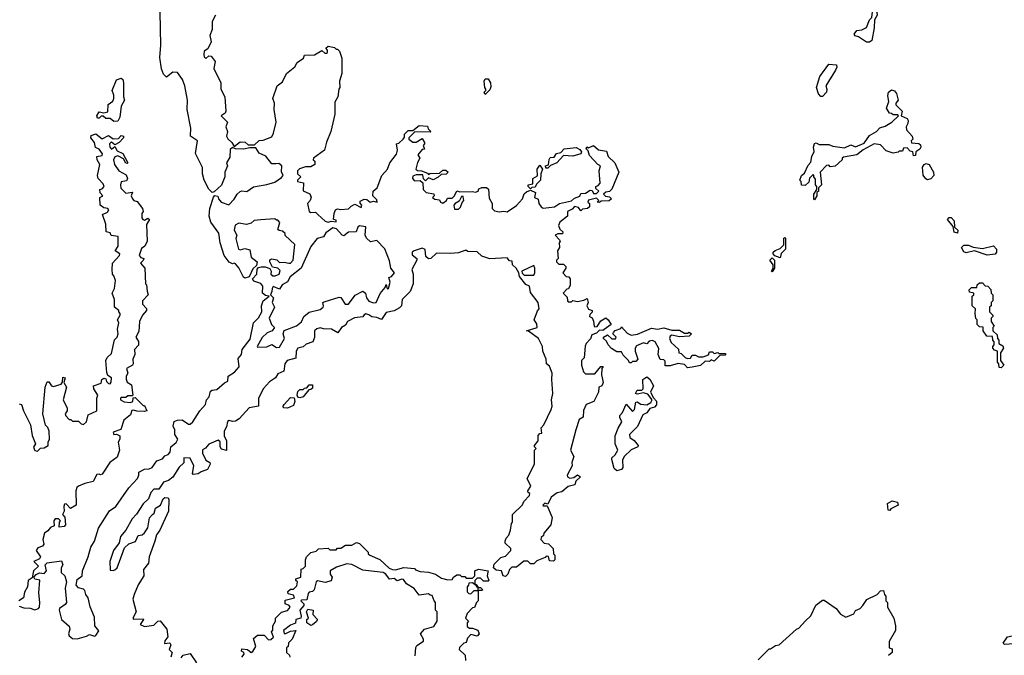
# Model space of a CAD drawing. Extents: x 1966327 to 2147849, y 395140 to 552178.
# Tile 241 of 256: x 2065939 to 2072214, y 510608 to 514657. Entities that reach past the tile are written whole.
import ezdxf

# ---------------------------------------------------------------- set-up
doc = ezdxf.new("R2010")
doc.units = 0

msp = doc.modelspace()

# ---------------------------------------------------------------- linework, layer by layer
at = {"layer": '0CON20XD'}
for points in [[(2066305, 510713.8), (2066365, 510730), (2066385, 510741.2), (2066415, 510730), (2066425, 510733.3), (2066443, 510763), (2066417.5, 510795), (2066415, 510850), (2066387.7, 510917.7), (2066376.2, 510975), (2066360, 510995), (2066355, 511020), (2066345, 511030), (2066315, 511036.7), (2066300, 511055), (2066305, 511090), (2066336.7, 511115), (2066340, 511145), (2066376, 511235), (2066392.7, 511297.3), (2066415.8, 511334.2), (2066442.3, 511417.7), (2066511.2, 511528.8), (2066551.2, 511555), (2066634.3, 511675.7), (2066690, 511735), (2066698, 511755), (2066697.5, 511775), (2066735, 511793.8), (2066765, 511796), (2066783.3, 511805), (2066813.2, 511846.8), (2066849.7, 511860.3), (2066865, 511878.8), (2066885, 511886.2), (2066898.7, 511901.3), (2066903.3, 511935), (2066935.8, 511964.2), (2066946.2, 511985), (2066927.5, 512015), (2066927.5, 512045), (2066917, 512067), (2066923.6, 512096.4), (2066945, 512106.7), (2066975, 512107.5), (2067015, 512080), (2067025, 512080), (2067042.5, 512095), (2067086.7, 512165), (2067123.8, 512205), (2067130, 512235), (2067147.5, 512255), (2067155, 512290), (2067165, 512297.5), (2067195, 512300), (2067245, 512344), (2067265.9, 512354.1), (2067266.7, 512385), (2067308.1, 512411.9), (2067337.5, 512445), (2067331.3, 512498.7), (2067352.5, 512525), (2067358, 512555), (2067408.6, 512621.4), (2067428.8, 512725), (2067461.7, 512758.3), (2067482.5, 512795), (2067481.2, 512835), (2067490, 512865), (2067530, 512895), (2067505, 512900), (2067487.5, 512915), (2067488.3, 512958.3), (2067476.4, 512976.4), (2067431.7, 512991.7), (2067422.5, 513005), (2067450, 513035), (2067452.5, 513067.5), (2067461.7, 513078.3), (2067477, 513083), (2067503, 513083), (2067532.5, 513072.5), (2067541.2, 513055), (2067540, 513035), (2067552.5, 513025), (2067567.5, 513025), (2067592, 513035), (2067598.8, 513058.8), (2067585, 513073.3), (2067550.7, 513080.7), (2067532.5, 513115), (2067533.6, 513126.4), (2067545, 513132.5), (2067577, 513127), (2067595, 513110), (2067625, 513112.5), (2067655, 513106.2), (2067665, 513106.7), (2067681.2, 513125), (2067692.5, 513225), (2067631.7, 513281.7), (2067630, 513295), (2067615, 513310), (2067593, 513313), (2067585, 513320), (2067597.5, 513365), (2067585, 513380), (2067575, 513380), (2067565, 513387.5), (2067475, 513382.5), (2067433, 513377), (2067415, 513360), (2067385, 513352.5), (2067335, 513360), (2067312.5, 513347.5), (2067306, 513315), (2067322.5, 513285), (2067316.7, 513263.3), (2067333.3, 513195), (2067345, 513191.2), (2067375, 513200), (2067405, 513190), (2067414.4, 513144.4), (2067452.5, 513115), (2067448.3, 513091.7), (2067425, 513070), (2067400.7, 513019.3), (2067375, 513010), (2067365, 513017.5), (2067336.4, 513076.4), (2067315, 513102.5), (2067305, 513106.7), (2067295, 513102.5), (2067275, 513112.5), (2067243.3, 513155), (2067216, 513236), (2067207.7, 513297.7), (2067157.7, 513367.7), (2067146, 513405), (2067151.2, 513455), (2067173.6, 513526.4), (2067182.5, 513537.5), (2067202.5, 513532.5), (2067206, 513515), (2067223.5, 513493.5), (2067271.7, 513478.3), (2067306.4, 513513.6), (2067324.1, 513545.9), (2067345, 513562.5), (2067355, 513567.5), (2067387, 513563), (2067428.3, 513591.7), (2067515, 513606.7), (2067565, 513622.5), (2067608.3, 513651.7), (2067617.5, 513665), (2067608.3, 513688.3), (2067610, 513725), (2067591.7, 513741.7), (2067570.7, 513739.3), (2067545, 513737.5), (2067507.5, 513787.5), (2067465, 513806.7), (2067445, 513840), (2067405, 513840), (2067365, 513831.4), (2067315, 513834), (2067295, 513843.3), (2067279.5, 513830.5), (2067278.3, 513781.7), (2067257.5, 513745), (2067263.3, 513725), (2067246.7, 513685), (2067247.5, 513655), (2067225, 513603.3), (2067179.3, 513560.7), (2067165, 513556.7), (2067145, 513577.5), (2067114.1, 513634.1), (2067104.1, 513674.1), (2067103.3, 513715), (2067060, 513805), (2067072.5, 513885), (2067027.5, 513915), (2067028.8, 513965), (2067006.7, 514085), (2067008.8, 514145), (2066991.2, 514235), (2066976.1, 514276.1), (2066945, 514320), (2066915, 514322.5), (2066875, 514290), (2066855, 514310), (2066843.6, 514343.6), (2066833.3, 514415), (2066838.8, 514495), (2066833.6, 514703.6)], [(2067186.2, 514685), (2067166, 514645), (2067166.2, 514595), (2067151.2, 514555), (2067160, 514515), (2067138.1, 514471.9), (2067113.8, 514456.2), (2067112, 514435), (2067115, 514420), (2067125, 514410), (2067145, 514427.5), (2067160, 514425), (2067185, 514390), (2067176.7, 514345), (2067221.2, 514255), (2067222, 514215), (2067246.2, 514165), (2067253.8, 514075), (2067248, 514062), (2067222.5, 514045), (2067262.5, 514005), (2067252.5, 513975), (2067262.5, 513945), (2067257.5, 513915), (2067265, 513897.5), (2067291.2, 513875), (2067305, 513850), (2067345, 513878.8), (2067376.4, 513876.4), (2067395, 513860), (2067435, 513860), (2067465, 513887.5), (2067491.7, 513888.3), (2067545, 513910), (2067556.4, 513933.6), (2067573.3, 514005), (2067560, 514085), (2067562.5, 514125), (2067552.5, 514155), (2067580, 514235), (2067615, 514260), (2067640, 514315), (2067693, 514357), (2067707, 514383), (2067748.3, 514411.7), (2067755, 514430), (2067817, 514433), (2067865, 514460), (2067883, 514443), (2067895, 514442.5), (2067901.7, 514448.3), (2067901.7, 514461.7), (2067890, 514475), (2067905, 514487.5), (2067945, 514480), (2067955, 514470), (2067965, 514470), (2067977, 514457), (2067991.7, 514411.7), (2067992.5, 514315), (2067977.5, 514265), (2067980, 514225), (2067972.5, 514215), (2067967.5, 514165), (2067948.3, 514131.7), (2067947.5, 514055), (2067922.5, 513945), (2067893.6, 513876.4), (2067882.5, 513825), (2067812.5, 513775), (2067810, 513765), (2067820, 513755), (2067820, 513735), (2067795, 513720), (2067760.7, 513719.3), (2067723, 513707), (2067710, 513695), (2067710, 513675), (2067730, 513655), (2067710, 513635), (2067710, 513625), (2067748.3, 513618.3), (2067745, 513567.5), (2067788.3, 513548.3), (2067797, 513527), (2067790, 513505), (2067772.5, 513485), (2067783.3, 513435), (2067795, 513427.5), (2067825, 513430), (2067840, 513415)], [(2071355, 514513.8), (2071335, 514513.8), (2071285, 514546.7), (2071263.9, 514553.9), (2071257.5, 514565), (2071275, 514587.5), (2071305, 514592.5), (2071335, 514607.5), (2071354.2, 514655.8), (2071370, 514670), (2071373.1, 514706.9), (2071385, 514722.5), (2071391.7, 514721.7), (2071401.4, 514705), (2071403.1, 514685), (2071386, 514655), (2071384.3, 514605), (2071368.8, 514525), (2071355, 514513.8)], [(2071055, 514167.5), (2071045, 514167.5), (2071030, 514185), (2071017.5, 514225), (2071038, 514295), (2071095, 514373.8), (2071145, 514370), (2071146.7, 514355), (2071139.2, 514335), (2071077.5, 514235), (2071083.3, 514213.3), (2071080, 514195), (2071055, 514167.5)], [(2066538.3, 514008.3), (2066516.7, 514026.7), (2066488.3, 514028.3), (2066471.7, 514041.7), (2066458.3, 514041.7), (2066445, 514030), (2066435, 514030), (2066430, 514045), (2066445, 514070), (2066475, 514062.5), (2066500, 514070), (2066503, 514117), (2066531.7, 514138.3), (2066538.8, 514155), (2066538.8, 514175), (2066527.5, 514205), (2066557, 514273), (2066585, 514283.3), (2066595.7, 514275.7), (2066600, 514255), (2066600, 514165), (2066608, 514145), (2066586.7, 514105), (2066577.5, 514035), (2066565, 514010), (2066538.3, 514008.3)], [(2068905, 514180), (2068900, 514195), (2068910, 514205), (2068910, 514215), (2068902.5, 514225), (2068900, 514265), (2068905, 514280), (2068925, 514280), (2068940, 514255), (2068941.7, 514228.3), (2068935, 514210), (2068905, 514180)], [(2071005, 513510), (2071000, 513515), (2071000, 513545), (2071020, 513575), (2071020, 513595), (2071010, 513605), (2071011.7, 513641.7), (2071000, 513655), (2071000, 513665), (2070995, 513670), (2070971.7, 513648.3), (2070968.3, 513621.7), (2070945, 513600), (2070921.7, 513601.7), (2070920, 513625), (2070910, 513635), (2070922.5, 513665), (2070940, 513680), (2070965, 513730), (2070981.7, 513748.3), (2070987.5, 513785), (2071003, 513817), (2070998.8, 513845), (2071005, 513867.5), (2071015, 513872.5), (2071035, 513861.2), (2071095, 513862.5), (2071121.7, 513851.7), (2071195, 513840), (2071235, 513860), (2071265, 513847.5), (2071320.7, 513869.3), (2071355, 513920), (2071400, 513945), (2071421.7, 513968.3), (2071455, 513977.5), (2071497.5, 514005), (2071540, 514045), (2071535, 514050), (2071505, 514050), (2071495, 514060), (2071481.7, 514061.7), (2071463, 514093), (2071477.5, 514135), (2071472, 514172), (2071475.7, 514194.3), (2071495, 514210), (2071515, 514202.9), (2071526.2, 514186.2), (2071536.9, 514145), (2071522.5, 514125), (2071522.5, 514115), (2071562.5, 514075), (2071557.5, 514045), (2071595, 514027.5), (2071601.9, 514015), (2071600, 513995), (2071587.5, 513975), (2071590, 513955), (2071627.5, 513915), (2071630, 513895), (2071620, 513885), (2071621.7, 513871.7), (2071669.1, 513869.1), (2071679.3, 513859.3), (2071681.4, 513845), (2071675, 513831.2), (2071650, 513815), (2071648.3, 513791.7), (2071635, 513790), (2071630, 513815), (2071615, 513820), (2071595, 513840), (2071571.7, 513838.3), (2071565, 513820), (2071545, 513820), (2071537, 513813), (2071505, 513807.5), (2071461.7, 513821.7), (2071425, 513860), (2071385, 513866.7), (2071315, 513826.7), (2071275, 513796.2), (2071188.3, 513781.7), (2071180, 513775), (2071180, 513765), (2071137, 513723), (2071105, 513720), (2071095, 513730), (2071081.7, 513728.3), (2071040, 513685), (2071050, 513605), (2071030, 513585), (2071030, 513565), (2071020, 513555), (2071020, 513535), (2071005, 513510)], [(2067840, 513415), (2067885, 513373.8), (2067905, 513366.7), (2067925, 513372.5), (2067955, 513370), (2067955, 513380), (2067940, 513385), (2067943, 513423), (2067952.5, 513445), (2067965, 513452.5), (2067985, 513447.5), (2068035, 513452.5), (2068050.7, 513469.3), (2068075, 513482.5), (2068115, 513460), (2068120, 513475), (2068108.3, 513488.3), (2068108.3, 513501.7), (2068135, 513512.5), (2068151.7, 513511.7), (2068173.6, 513493.6), (2068195, 513500), (2068216.4, 513493.6), (2068215, 513510), (2068190, 513535), (2068192.5, 513565), (2068217.5, 513585), (2068247.5, 513665), (2068282.5, 513705), (2068297.5, 513745), (2068340.7, 513799.3), (2068346.7, 513825), (2068340, 513865), (2068355, 513870), (2068382.5, 513895), (2068391.7, 513908.3), (2068391.7, 513928.3), (2068415, 513950), (2068445, 513950), (2068485, 513983.3), (2068538.3, 513978.3), (2068541.7, 513961.7), (2068560, 513945), (2068555, 513940), (2068458.3, 513941.7), (2068420, 513905), (2068420, 513895), (2068445, 513877.5), (2068465, 513877.5), (2068505, 513900), (2068520, 513875), (2068520, 513865), (2068510, 513855), (2068518.3, 513831.7), (2068505, 513830), (2068477.5, 513795), (2068490, 513775), (2068473.6, 513746.4), (2068463.9, 513703.9), (2068475, 513696.7), (2068500, 513695), (2068538.3, 513678.3), (2068545, 513670), (2068552.5, 513677.5), (2068615, 513680), (2068635, 513697.5), (2068655, 513697.5), (2068670, 513685), (2068657, 513673), (2068625, 513670), (2068607, 513653), (2068575, 513637.5), (2068545, 513650), (2068525, 513630), (2068512.5, 513642.5), (2068507.5, 513667.5), (2068465, 513667.5), (2068445, 513660), (2068443.3, 513645), (2068455, 513630), (2068491.7, 513631.7), (2068508.3, 513618.3), (2068510, 513575), (2068530, 513555), (2068578.3, 513548.3), (2068580, 513535), (2068570, 513525), (2068585, 513512.5), (2068615, 513510), (2068620, 513495), (2068635, 513487.5), (2068660, 513505), (2068665, 513520), (2068695, 513520), (2068710, 513535), (2068725, 513567.5), (2068745, 513560), (2068825, 513563.3), (2068845, 513557.5), (2068860, 513565), (2068865, 513580), (2068885, 513587.5), (2068915, 513587.5), (2068927, 513577), (2068930.7, 513520.7), (2068950, 513485), (2068950, 513455), (2068965, 513440), (2068995, 513432.5), (2069025, 513437.5), (2069045, 513433.3), (2069105, 513472.5), (2069142.5, 513515), (2069153.6, 513546.4), (2069169.3, 513560.7), (2069195, 513570), (2069227, 513557), (2069220, 513525), (2069243, 513513), (2069247.5, 513485), (2069262.5, 513465), (2069275, 513456.7), (2069346.4, 513463.6), (2069380, 513485), (2069456.7, 513503.3), (2069475, 513520), (2069508.3, 513531.7), (2069515, 513550), (2069545, 513552.5), (2069575, 513570), (2069588.3, 513568.3), (2069595, 513550), (2069615, 513550), (2069630, 513565), (2069611.7, 513581.7), (2069610, 513595), (2069625, 513600), (2069637.5, 513615), (2069632.5, 513695), (2069640, 513725), (2069623.6, 513733.6), (2069570.7, 513790.7), (2069561.7, 513821.7), (2069550, 513835), (2069553, 513847), (2069565, 513840), (2069595, 513856.2), (2069628.3, 513828.3), (2069679.3, 513819.3), (2069690, 513785), (2069732.5, 513745), (2069757.5, 513685), (2069713, 513577), (2069698.3, 513561.7), (2069675, 513557.5), (2069660, 513545), (2069673, 513533), (2069698.3, 513528.3), (2069710, 513515), (2069695, 513503.3), (2069645, 513500), (2069635, 513492.5), (2069620, 513495), (2069630, 513505), (2069615, 513520), (2069563.3, 513506.7), (2069560, 513495), (2069570, 513485), (2069570, 513465), (2069557, 513453), (2069525, 513450), (2069515, 513440), (2069500, 513460), (2069475, 513467.5), (2069460.7, 513449.3), (2069430, 513435), (2069430, 513405), (2069382.3, 513367.7), (2069373.9, 513346.1), (2069381.7, 513321.7), (2069400, 513305), (2069398.3, 513291.7), (2069368.3, 513291.7), (2069352.5, 513285), (2069380, 513255), (2069382.5, 513245), (2069377.5, 513235), (2069380, 513205), (2069367.5, 513185), (2069370, 513135), (2069360, 513125), (2069360, 513115), (2069375, 513100), (2069405, 513100), (2069420, 513085), (2069420, 513075), (2069400, 513045), (2069421.7, 513021.7), (2069438.3, 513018.3), (2069447.5, 513005), (2069447.5, 512965), (2069437, 512943), (2069425, 512940), (2069402.5, 512915), (2069428.3, 512888.3), (2069430, 512865), (2069435, 512860), (2069455, 512860), (2069465, 512867.5), (2069495, 512862.5), (2069535, 512870), (2069555, 512880), (2069562.5, 512855), (2069552.5, 512835), (2069556.7, 512825), (2069565, 512812.5), (2069587.5, 512805), (2069587, 512793), (2069571.7, 512778.3), (2069570, 512765), (2069587, 512757), (2069597, 512737), (2069600, 512705), (2069605, 512700), (2069618.3, 512701.7), (2069641.7, 512738.3), (2069675, 512757.5), (2069690, 512745), (2069707.5, 512715), (2069665, 512682.5), (2069655, 512677.5), (2069635, 512680), (2069615, 512660), (2069585, 512650), (2069577, 512623), (2069550, 512595), (2069543, 512577), (2069537, 512503), (2069520, 512485), (2069520, 512455), (2069533, 512413), (2069545, 512400), (2069605, 512400), (2069641.7, 512448.3), (2069658.3, 512448.3), (2069650, 512435), (2069647.5, 512395), (2069656.7, 512345), (2069650, 512325), (2069630, 512315), (2069627.5, 512285), (2069597.5, 512225), (2069550, 512205), (2069533, 512167), (2069530, 512125), (2069505, 512110), (2069482.5, 512045), (2069450, 511915), (2069470, 511875), (2069457.5, 511835), (2069460, 511815), (2069427.5, 511755), (2069430, 511745), (2069446.1, 511736.1), (2069470, 511740), (2069495, 511756.7), (2069512.5, 511745), (2069483.9, 511716.1), (2069476.4, 511693.6), (2069435, 511682.5), (2069395, 511648.8), (2069365, 511642), (2069326.2, 511615), (2069305, 511570), (2069285, 511576.7), (2069272.5, 511565), (2069275, 511560), (2069300, 511560), (2069333.3, 511485), (2069325, 511440), (2069280, 511385), (2069278.3, 511371.7), (2069261.7, 511358.3), (2069260, 511345), (2069281.7, 511321.7), (2069308.3, 511318.3), (2069338.3, 511288.3), (2069340, 511255), (2069350, 511245), (2069350, 511215), (2069341.7, 511208.3), (2069315, 511210), (2069308.3, 511238.3), (2069295, 511240), (2069288.3, 511231.7), (2069235, 511210), (2069215, 511190), (2069195, 511190), (2069177, 511207), (2069153, 511207), (2069105, 511170), (2069075, 511170), (2069060, 511155), (2069050, 511125), (2069035, 511110), (2069020, 511115), (2069010, 511145), (2068975, 511150), (2068958.8, 511165), (2068962, 511188), (2069005, 511230), (2069035, 511240), (2069070, 511275), (2069068.3, 511288.3), (2069032.5, 511322.5), (2069032.5, 511335), (2069040, 511355), (2069056.7, 511373.3), (2069067.5, 511405), (2069073, 511447), (2069080, 511455), (2069080, 511505), (2069143, 511567), (2069152.9, 511587.1), (2069187.5, 511625), (2069189.3, 511639.3), (2069180, 511645), (2069177.5, 511655), (2069197.5, 511685), (2069173.3, 511735), (2069220, 511825), (2069220, 511915), (2069230, 511925), (2069220, 511935), (2069220, 511945), (2069242.5, 511975), (2069243, 512007), (2069255, 512020), (2069267, 512023), (2069263, 512057), (2069280, 512075), (2069327, 512173), (2069332.5, 512195), (2069327.5, 512235), (2069337.5, 512275), (2069330, 512365), (2069332.5, 512405), (2069315, 512450), (2069297.5, 512465), (2069293.8, 512495), (2069273.3, 512545), (2069271.2, 512575), (2069245.9, 512625.9), (2069182.5, 512672.5), (2069170, 512675), (2069236.2, 512695), (2069235, 512720), (2069217.5, 512745), (2069238.3, 512801.7), (2069250, 512815), (2069243.3, 512855), (2069195, 512920), (2069188.3, 512958.3), (2069165, 512970), (2069125, 513020), (2069120, 513045), (2069102.5, 513075), (2069080, 513095), (2069078.3, 513118.3), (2069061.7, 513121.7), (2069045, 513140), (2068935, 513132.5), (2068885, 513150), (2068855, 513177.5), (2068795, 513180), (2068787.5, 513187.5), (2068775, 513187.5), (2068735, 513172.5), (2068685, 513167.5), (2068595, 513170), (2068560, 513135), (2068545, 513132.5), (2068528.3, 513148.3), (2068523.6, 513193.6), (2068505, 513201.2), (2068453.8, 513185), (2068440, 513175), (2068439.5, 513159.5), (2068470, 513135), (2068470, 513125), (2068438.8, 513065), (2068447.5, 513035), (2068446.1, 512973.9), (2068427.5, 512925), (2068377.5, 512875), (2068372.5, 512835), (2068359.3, 512820.7), (2068325, 512802.5), (2068275, 512792.5), (2068245, 512747.5), (2068215, 512760), (2068183.6, 512763.6), (2068165, 512777.5), (2068145, 512782.5), (2068133.6, 512776.4), (2068127, 512763), (2068072.7, 512757.3), (2068027.5, 512735), (2068015, 512710), (2067990, 512695), (2067967, 512663), (2067926.4, 512686.4), (2067875, 512686.7), (2067854.1, 512694.1), (2067832, 512688), (2067818.6, 512675), (2067818.3, 512631.7), (2067807.5, 512605), (2067765, 512588.8), (2067745, 512573.3), (2067712.5, 512565), (2067701.2, 512545), (2067698.8, 512501.2), (2067643.6, 512486.4), (2067628.9, 512465), (2067621.7, 512418.3), (2067585, 512400), (2067570, 512375), (2067530.9, 512349.1), (2067492.7, 512307.3), (2067460, 512245), (2067460, 512195), (2067402.5, 512185), (2067337.5, 512115), (2067315, 512100), (2067295, 512096.2), (2067275, 512103.8), (2067262.7, 512097.3), (2067256.4, 512063.6), (2067242.5, 512035), (2067242.5, 512005), (2067257.5, 511975), (2067257.5, 511912.5), (2067225, 511920), (2067217.5, 511935), (2067217, 511967), (2067205, 511977.5), (2067145, 511952.5), (2067123, 511927), (2067104.1, 511915.9), (2067103.8, 511895), (2067125, 511850), (2067150, 511835), (2067152.5, 511825), (2067135, 511792.5), (2067095, 511777.5), (2067077, 511763), (2067045, 511760), (2067040, 511765), (2067050, 511815), (2067025, 511863.3), (2066985, 511866.7), (2066986.1, 511833.9), (2066955, 511806.7), (2066915, 511742.5), (2066887.7, 511722.3), (2066855, 511711.2), (2066825, 511666.7), (2066795, 511666), (2066774.4, 511645.6), (2066760, 511605), (2066725, 511572.5), (2066683, 511507), (2066655, 511477.5), (2066615.8, 511404.2), (2066582.5, 511365), (2066573.3, 511325), (2066536.7, 511275), (2066513.8, 511205), (2066515, 511150), (2066535, 511147.5), (2066545, 511152.5), (2066560, 511165), (2066607, 511293), (2066635, 511317.5), (2066676.4, 511333.6), (2066695, 511370), (2066720, 511375), (2066735, 511387.5), (2066755, 511420), (2066766.4, 511483.6), (2066786.1, 511503.9)], [(2065935, 512210), (2065950, 512205), (2065962.5, 512165), (2066007, 512077), (2066018.3, 512008.3), (2066040, 511955), (2066027, 511933), (2066035, 511912.5), (2066051.7, 511908.3), (2066072.5, 511927.5), (2066095, 511930), (2066120, 511945), (2066120, 511965), (2066130, 511985), (2066127.5, 512035), (2066118.3, 512058.3), (2066103, 512073), (2066087.5, 512145), (2066102.5, 512315), (2066115, 512350), (2066125, 512350), (2066142.5, 512325), (2066155, 512320), (2066202.5, 512335), (2066211.7, 512348.3), (2066215, 512380), (2066230, 512375), (2066220, 512345), (2066236.7, 512315), (2066216.7, 512235), (2066241.7, 512181.7), (2066242.5, 512165), (2066230, 512145), (2066233, 512133), (2066255, 512110), (2066265, 512110), (2066275, 512100), (2066315, 512100), (2066331.7, 512081.7), (2066345, 512077.5), (2066363.9, 512096.1), (2066375, 512140), (2066430, 512165), (2066430, 512245), (2066437.5, 512265), (2066412.5, 512305), (2066410, 512325), (2066458.3, 512341.7), (2066462.5, 512365), (2066475, 512372.5), (2066488.8, 512368.8), (2066493, 512353), (2066505, 512340), (2066515, 512337.5), (2066523, 512347), (2066523.3, 512375), (2066501.2, 512391.2), (2066495, 512410), (2066487.5, 512485), (2066497.5, 512505), (2066525, 512530), (2066543.6, 512616.4), (2066560, 512635), (2066567.5, 512655), (2066562.5, 512685), (2066570, 512725), (2066562.5, 512745), (2066580, 512775), (2066580, 512785), (2066570, 512795), (2066570, 512805), (2066542.5, 512825), (2066543.6, 512873.6), (2066527.5, 512915), (2066542.5, 512945), (2066550, 512995), (2066540, 513025), (2066530, 513035), (2066527.5, 513065), (2066530, 513105), (2066576.1, 513153.9), (2066576.7, 513165), (2066547.5, 513185), (2066566.7, 513215), (2066566.1, 513276.1), (2066523, 513283), (2066515, 513300), (2066490, 513305), (2066487.5, 513355), (2066467.5, 513415), (2066498.3, 513431.7), (2066507.5, 513445), (2066500, 513455), (2066475, 513457.5), (2066452.5, 513475), (2066450, 513525), (2066470, 513535), (2066453, 513553), (2066450, 513575), (2066465, 513580), (2066476.7, 513595), (2066470.7, 513610.7), (2066440, 513645), (2066434, 513665), (2066450, 513735), (2066432.5, 513765), (2066430, 513785), (2066465, 513792.5), (2066467, 513803), (2066445, 513832.5), (2066423, 513843), (2066416.7, 513875), (2066393.6, 513903.6), (2066395, 513920), (2066425, 513930), (2066465, 513897.5), (2066505, 513920), (2066535, 513898.8), (2066569.3, 513900.7), (2066585, 513920), (2066600, 513915), (2066600, 513905), (2066572.5, 513875), (2066545, 513860), (2066525, 513877.5), (2066520, 513875), (2066512.5, 513865), (2066513.8, 513845), (2066525, 513832.5), (2066545, 513850), (2066561.4, 513821.4), (2066597.5, 513805), (2066627.5, 513745), (2066625, 513740), (2066615, 513742.5), (2066600, 513770), (2066565, 513788.8), (2066546.2, 513783.8), (2066536.2, 513765), (2066542.5, 513735), (2066570, 513695), (2066618.3, 513668.3), (2066626.7, 513645), (2066619.2, 513630.8), (2066586.2, 513623.8), (2066581.2, 513605), (2066584.2, 513584.2), (2066615, 513552.5), (2066658.3, 513558.3), (2066650, 513535), (2066658.8, 513515), (2066667.5, 513505), (2066688.8, 513498.8), (2066722.5, 513455), (2066726.7, 513435), (2066718.3, 513421.7), (2066717.5, 513395), (2066723, 513383), (2066735, 513380), (2066755, 513392.5), (2066766.7, 513385), (2066747, 513353), (2066752.5, 513245), (2066736.4, 513213.6), (2066715, 513200), (2066700, 513155), (2066711.7, 513141.7), (2066730, 513135), (2066727, 513123), (2066710, 513105), (2066737.5, 513075), (2066740, 512975), (2066747.5, 512967.5), (2066751.7, 512928.3), (2066757.5, 512905), (2066722.5, 512865), (2066722.5, 512845), (2066747, 512817), (2066747.5, 512805), (2066722.5, 512775), (2066702.5, 512735), (2066699.3, 512670.7), (2066680, 512635), (2066697, 512607), (2066697, 512583), (2066670, 512555), (2066672.5, 512525), (2066660, 512495), (2066662.5, 512465), (2066657.5, 512455), (2066620, 512435), (2066627.5, 512405), (2066617.5, 512385), (2066617, 512367), (2066625, 512347.5), (2066651.7, 512331.7), (2066660, 512265), (2066655, 512260), (2066628.3, 512261.7), (2066615, 512250), (2066585, 512250), (2066582.5, 512245), (2066582.5, 512235), (2066605, 512222.5), (2066645, 512217.5), (2066660, 512225), (2066661.7, 512248.3), (2066675, 512250), (2066725, 512200), (2066735, 512200), (2066750, 512165), (2066735, 512160), (2066685, 512162.5), (2066665, 512170), (2066653.3, 512166.7), (2066645, 512140), (2066602.5, 512105), (2066583, 512047), (2066535, 512030), (2066540, 512015), (2066557, 512017), (2066577.5, 512005), (2066577.5, 511985), (2066567.5, 511965), (2066576.2, 511915), (2066560.7, 511869.3), (2066513.6, 511836.4), (2066465, 511762.5), (2066455, 511757.5), (2066445, 511762.5), (2066430.7, 511759.3), (2066407.5, 511715), (2066355, 511702.5), (2066313.8, 511686.2), (2066303.6, 511676.4), (2066297.5, 511655), (2066300, 511565), (2066262.5, 511542.5), (2066235, 511572.5), (2066225, 511570), (2066220, 511555), (2066223, 511527), (2066212.5, 511505), (2066227, 511487), (2066231.7, 511438.3), (2066221.7, 511428.3), (2066190, 511425), (2066193, 511457), (2066200, 511465), (2066187, 511477), (2066165, 511477.5), (2066157.5, 511465), (2066158.3, 511431.7), (2066135, 511422.5), (2066119.3, 511400.7), (2066097.5, 511385), (2066086.7, 511345), (2066092.5, 511315), (2066085, 511302.5), (2066055, 511292.5), (2066043.8, 511275), (2066072.5, 511235), (2066065, 511222.5), (2066030, 511205), (2066060, 511175), (2066027.5, 511145), (2066018.3, 511101.7), (2065993.8, 511085), (2065988.8, 511045), (2065969.5, 511010.5), (2065963.3, 510975), (2065933.3, 510955)], [(2069305, 513710), (2069291.7, 513711.7), (2069290, 513725), (2069308.3, 513731.7), (2069313, 513767), (2069320.7, 513779.3), (2069345, 513780), (2069360, 513805), (2069388.3, 513811.7), (2069410, 513835), (2069485, 513842.5), (2069509.3, 513829.3), (2069520, 513815), (2069515, 513802.5), (2069465, 513787.5), (2069405, 513792.5), (2069362.5, 513745), (2069322.5, 513727.5), (2069305, 513710)], [(2069195, 513580), (2069180, 513595), (2069180, 513605), (2069208.3, 513611.7), (2069210, 513645), (2069238.3, 513661.7), (2069237.5, 513705), (2069255, 513730), (2069270, 513705), (2069260, 513675), (2069257.5, 513635), (2069231.7, 513608.3), (2069225, 513590), (2069203, 513587), (2069195, 513580)], [(2071725, 513637.5), (2071713.3, 513643.3), (2071696.7, 513666.7), (2071693.6, 513716.4), (2071702.5, 513735), (2071715, 513741.2), (2071735, 513733.8), (2071762.9, 513685), (2071764, 513665), (2071745, 513642.5), (2071725, 513637.5)], [(2068735, 513448.8), (2068748.3, 513461.7), (2068758.3, 513491.7), (2068770, 513505), (2068765, 513530), (2068755, 513530), (2068739.3, 513500.7), (2068713.6, 513486.4), (2068706.7, 513475), (2068710.8, 513450.8), (2068735, 513448.8)], [(2071915, 513297.5), (2071893.9, 513303.9), (2071888.3, 513338.3), (2071852.5, 513385), (2071862.3, 513397.7), (2071875, 513396.7), (2071893.8, 513375), (2071897.5, 513335), (2071918, 513315), (2071915, 513297.5)], [(2067575, 512568.8), (2067595, 512570), (2067626, 512625), (2067618.8, 512655), (2067624.1, 512675.9), (2067703.6, 512706.4), (2067735, 512732.5), (2067750, 512765), (2067785, 512793.3), (2067855, 512810), (2067873.3, 512825), (2067876.2, 512835), (2067870, 512855), (2067880, 512860), (2067975, 512890), (2067986.4, 512886.4), (2068014.4, 512844.4), (2068033.6, 512843.6), (2068077, 512903), (2068125, 512926.7), (2068142.5, 512915), (2068150, 512885), (2068164.2, 512864.2), (2068195, 512853.8), (2068210, 512855), (2068236.4, 512913.6), (2068268.3, 512951.7), (2068275, 512970), (2068281.7, 512941.7), (2068290, 512945), (2068300, 512985), (2068292.5, 513015), (2068308.3, 513021.7), (2068327.5, 513045), (2068304.1, 513074.1), (2068295, 513120), (2068266.4, 513196.4), (2068215, 513250), (2068175, 513242.5), (2068150, 513265), (2068140, 513285), (2068145, 513336.7), (2068105, 513343.8), (2068093.8, 513335), (2068083.6, 513306.4), (2068035, 513304), (2068005, 513280), (2067993.6, 513283.6), (2067957.5, 513325), (2067935, 513330), (2067890.7, 513299.3), (2067875, 513272.5), (2067835, 513262.5), (2067795, 513212.5), (2067733.3, 513075), (2067662.3, 513017.7), (2067645, 512987.5), (2067612.3, 512967.7), (2067595, 512940), (2067555, 512956.2), (2067547.5, 512945), (2067546.7, 512925), (2067537.5, 512905), (2067556.7, 512885), (2067547.5, 512855), (2067563.3, 512825), (2067530, 512755), (2067544.4, 512714.4), (2067562.5, 512695), (2067547.5, 512675), (2067517, 512663), (2067485, 512632.5), (2067452.5, 512575), (2067455, 512570), (2067515, 512573.3), (2067545, 512587.5), (2067575, 512568.8)], [(2070785, 513140), (2070751.7, 513151.7), (2070740, 513165), (2070740, 513175), (2070753, 513187), (2070785, 513200), (2070808.3, 513221.7), (2070810, 513265), (2070815, 513270), (2070820, 513265), (2070820, 513195), (2070791.7, 513168.3), (2070785, 513140)], [(2072105, 513156.9), (2072025, 513184.2), (2071971.4, 513171.4), (2071955, 513178.8), (2071941.2, 513205), (2071955, 513220.8), (2071985, 513219.6), (2072015, 513207.1), (2072075, 513199.5), (2072145, 513215.7), (2072164.3, 513194.3), (2072164.3, 513175), (2072155, 513162.5), (2072105, 513156.9)], [(2070735, 513050), (2070730, 513055), (2070740, 513075), (2070740, 513095), (2070720, 513125), (2070735, 513140), (2070750, 513125), (2070750, 513075), (2070735, 513050)], [(2069215, 513030), (2069222.5, 513045), (2069222.5, 513075), (2069215, 513090), (2069140, 513055), (2069141.7, 513041.7), (2069155, 513030), (2069215, 513030)], [(2072195, 512440), (2072181.7, 512441.7), (2072180, 512465), (2072170, 512475), (2072170, 512545), (2072151.7, 512551.7), (2072140, 512565), (2072140, 512575), (2072150, 512585), (2072150, 512605), (2072140, 512615), (2072138.3, 512638.3), (2072101.7, 512641.7), (2072080, 512675), (2072078.3, 512698.3), (2072055, 512700), (2072040, 512715), (2072040, 512745), (2072033, 512753), (2072027.5, 512785), (2072030, 512815), (2072010, 512835), (2072010, 512895), (2072020, 512905), (2072020, 512915), (2071991.7, 512921.7), (2071990, 512935), (2072005, 512950), (2072038.3, 512951.7), (2072041.7, 512968.3), (2072055, 512980), (2072075, 512980), (2072091.7, 512961.7), (2072108.3, 512958.3), (2072128.3, 512938.3), (2072130, 512915), (2072140, 512905), (2072140, 512865), (2072130, 512855), (2072130, 512835), (2072120, 512825), (2072120, 512795), (2072140, 512775), (2072140, 512765), (2072130, 512755), (2072130, 512735), (2072150, 512705), (2072140, 512695), (2072140, 512675), (2072168.3, 512648.3), (2072170, 512625), (2072180, 512615), (2072180, 512595), (2072205, 512580), (2072208.8, 512565), (2072190, 512535), (2072190, 512485), (2072210, 512455), (2072195, 512440)], [(2070195, 512440), (2070175, 512460), (2070135, 512467.5), (2070085, 512452.5), (2070051.7, 512451.7), (2070051.7, 512481.7), (2070045, 512490), (2070021.2, 512491.2), (2070007.5, 512525), (2070011.7, 512561.7), (2069990, 512605), (2069973, 512613), (2069951.7, 512608.3), (2069935, 512592.5), (2069915, 512598.8), (2069870.7, 512579.3), (2069862.5, 512565), (2069862.5, 512545), (2069877.5, 512495), (2069865, 512480), (2069845, 512480), (2069835, 512470), (2069825, 512470), (2069820, 512485), (2069785, 512520), (2069775, 512540), (2069745, 512540), (2069711.7, 512561.7), (2069690, 512585), (2069679.3, 512609.3), (2069660, 512625), (2069660, 512635), (2069685, 512650), (2069713, 512623), (2069737, 512623), (2069740, 512635), (2069720, 512655), (2069722.5, 512665), (2069733, 512677), (2069770, 512690), (2069775, 512700), (2069810, 512660), (2069835, 512648), (2069876.4, 512653.6), (2069965, 512691.2), (2070003.6, 512686.4), (2070045, 512693.3), (2070095, 512680), (2070145, 512680), (2070175, 512660), (2070195, 512660), (2070206.4, 512666.4), (2070220, 512655), (2070205, 512640), (2070145, 512637.5), (2070095, 512647.5), (2070085, 512640), (2070080, 512625), (2070090.5, 512600.5), (2070138.3, 512558.3), (2070140, 512535), (2070155, 512530), (2070180, 512505), (2070195, 512497.5), (2070215, 512500), (2070225, 512520), (2070245, 512520), (2070265, 512510), (2070295, 512510), (2070328.3, 512521.7), (2070335, 512540), (2070355, 512540), (2070365, 512530), (2070387.5, 512537.5), (2070395, 512530), (2070435, 512530), (2070440, 512525), (2070435, 512520), (2070401.7, 512518.3), (2070365, 512482.5), (2070345, 512490), (2070335, 512480), (2070308.3, 512481.7), (2070277, 512453), (2070225, 512442.5), (2070195, 512440)], [(2069745, 511782.5), (2069728.3, 511798.3), (2069712.5, 511855), (2069713.3, 511865), (2069734.1, 511885.9), (2069750, 511915), (2069733.9, 511953.9), (2069733.8, 512005), (2069753.3, 512055), (2069777.5, 512095), (2069762.9, 512122.9), (2069764.3, 512135), (2069781.2, 512155), (2069805, 512207.5), (2069845, 512160), (2069856.4, 512173.6), (2069865, 512220), (2069875, 512222.5), (2069896.7, 512206.7), (2069935, 512202.5), (2069961.2, 512218.8), (2069970, 512235), (2069941.7, 512271.7), (2069915, 512280), (2069875, 512271.2), (2069863.3, 512275), (2069873.9, 512296.1), (2069905, 512297.5), (2069912.5, 512305), (2069910, 512365), (2069935, 512382.5), (2069955, 512366.7), (2069978.8, 512325), (2069960, 512285), (2069977.5, 512247.5), (2069997, 512227), (2069997, 512203), (2069985, 512187.5), (2069955, 512180), (2069935, 512152.5), (2069910.7, 512139.3), (2069876.7, 512065), (2069826.2, 512015), (2069826.7, 511995), (2069855.9, 511975.9), (2069880, 511945), (2069877.5, 511935), (2069835, 511917.5), (2069791.2, 511875), (2069780.7, 511850.7), (2069782.5, 511805), (2069775, 511792.5), (2069745, 511782.5)], [(2067725, 512247.5), (2067711.7, 512251.7), (2067707.5, 512265), (2067711.7, 512288.3), (2067725, 512300), (2067745, 512300), (2067755, 512310), (2067768.3, 512311.7), (2067785, 512330), (2067805, 512330), (2067805, 512310), (2067795, 512300), (2067781.7, 512298.3), (2067745, 512253.3), (2067725, 512247.5)], [(2067645, 512182.5), (2067620, 512185), (2067617.5, 512195), (2067623.9, 512206.1), (2067665, 512250), (2067688.3, 512248.3), (2067692.5, 512225), (2067685, 512200), (2067645, 512182.5)], [(2066786.1, 511503.9), (2066795.9, 511514.1), (2066803.8, 511545), (2066836.7, 511565), (2066852.5, 511605), (2066865, 511612.5), (2066885, 511610), (2066889.3, 511599.3), (2066887.5, 511525), (2066832.5, 511405), (2066810, 511375), (2066801.2, 511335), (2066763.3, 511235), (2066760, 511195), (2066727.5, 511155), (2066730, 511115), (2066694.1, 511055.9), (2066668.8, 510995), (2066661.2, 510965), (2066682.5, 510885), (2066660, 510845), (2066665, 510837.5), (2066725, 510840), (2066727.5, 510835), (2066707.5, 510805), (2066735, 510791.2), (2066795, 510800), (2066820, 510825), (2066835, 510827.5), (2066877.5, 510775), (2066882.5, 510725), (2066865, 510700), (2066862.5, 510682.5), (2066895, 510687.5), (2066902.5, 510675), (2066892.5, 510645), (2066910, 510625), (2066903.3, 510595)], [(2071485, 511530), (2071473, 511533), (2071470, 511575), (2071498.3, 511591.7), (2071533, 511583), (2071537.5, 511565), (2071490, 511540), (2071485, 511530)], [(2067354.2, 510595.8), (2067370, 510615), (2067366.7, 510626.7), (2067352.5, 510635), (2067355, 510650), (2067390, 510645), (2067415, 510626.7), (2067425, 510631.2), (2067443.3, 510665), (2067430, 510715), (2067454.1, 510735.9), (2067497, 510737), (2067525, 510706.7), (2067540.7, 510709.3), (2067556.4, 510723.6), (2067543.3, 510756.7), (2067551.7, 510768.3), (2067553.3, 510795), (2067570, 510825), (2067570, 510845), (2067607, 510883), (2067645.9, 510894.1), (2067657.5, 510905), (2067662.5, 510915), (2067657.5, 510925), (2067630, 510935), (2067631.7, 510958.3), (2067690, 510975), (2067685, 510990), (2067650, 511000), (2067647.5, 511015), (2067665, 511030), (2067685, 511030), (2067705, 511050), (2067710, 511075), (2067700, 511085), (2067700, 511095), (2067730, 511105), (2067733, 511157), (2067745, 511160), (2067760, 511175), (2067760, 511215), (2067767.5, 511235), (2067795, 511262.5), (2067828.3, 511271.7), (2067843, 511287), (2067905, 511290), (2067915, 511280), (2067955, 511280), (2067965, 511290), (2067985, 511290), (2068015, 511310), (2068055, 511310), (2068085, 511327.5), (2068105, 511320), (2068160, 511265), (2068160, 511255), (2068170, 511245), (2068235, 511217.5), (2068293.3, 511163.3), (2068315, 511154.2), (2068335, 511151.4), (2068386.4, 511166.4), (2068455, 511160), (2068461.7, 511151.7), (2068490.7, 511140.7), (2068545, 511136.7), (2068590, 511125), (2068628.3, 511098.3), (2068668.3, 511088.3), (2068695, 511090), (2068703.6, 511106.4), (2068725, 511120), (2068745, 511120), (2068755, 511110), (2068775, 511110), (2068785, 511100), (2068825, 511100), (2068840, 511115), (2068840, 511145), (2068863.6, 511156.4), (2068925, 511146.7), (2068923.3, 511136.7), (2068917.5, 511115), (2068930, 511085), (2068925, 511080), (2068895, 511080), (2068875, 511100), (2068855, 511100), (2068840, 511085), (2068840, 511060), (2068848.3, 511058.3), (2068860, 511040), (2068875, 511040), (2068890, 511025), (2068885, 511020), (2068860, 511020), (2068860, 510955), (2068850, 510945), (2068838.3, 510911.7), (2068825, 510910), (2068790, 510875), (2068780, 510845), (2068800, 510825), (2068790, 510815), (2068791.7, 510791.7), (2068805, 510780), (2068825, 510780), (2068858.3, 510768.3), (2068867.5, 510745), (2068855, 510730), (2068815, 510740), (2068792.5, 510717.5), (2068785, 510690), (2068770, 510685), (2068741.7, 510658.3), (2068740, 510645), (2068778.3, 510608.3), (2068780, 510575)], [(2065935, 510920), (2065965, 510911.2), (2066005, 510908.8), (2066035, 510897.5), (2066060, 510905), (2066066.2, 510915), (2066067.5, 510945), (2066060.8, 511005), (2066067.5, 511087.5), (2066035, 511092.5), (2066030, 511105), (2066045, 511122.5), (2066065, 511132.5), (2066095, 511130), (2066110, 511145), (2066102.5, 511185), (2066115, 511197.5), (2066205, 511210), (2066213.3, 511185), (2066203.3, 511165), (2066203.3, 511135), (2066227.5, 511115), (2066236.7, 511075), (2066228.8, 511035), (2066236.7, 510945), (2066229.3, 510930.7), (2066193.6, 510906.4), (2066190, 510895), (2066206.4, 510836.4), (2066253.6, 510793.6), (2066258, 510775), (2066250, 510745), (2066255, 510732.5), (2066275.9, 510715.9), (2066305, 510713.8)], [(2068460, 510605), (2068463.3, 510656.7), (2068470.7, 510669.3), (2068511.7, 510698.3), (2068511.7, 510711.7), (2068492.5, 510745), (2068520, 510775), (2068578.3, 510791.7), (2068600, 510825), (2068600, 510885), (2068590, 510895), (2068590, 510945), (2068580, 510955), (2068568.3, 510988.3), (2068555, 510990), (2068545, 511000), (2068485, 510990), (2068453, 511033), (2068403.6, 511063.6), (2068385, 511090), (2068375, 511092.5), (2068345, 511082.5), (2068325, 511097.5), (2068295, 511092.5), (2068272, 511125), (2068255, 511134.3), (2068125, 511151.2), (2068055, 511186.7), (2068025, 511190), (2067958.3, 511168.3), (2067917.5, 511145), (2067917.5, 511125), (2067930, 511105), (2067925, 511082.5), (2067885, 511072.5), (2067837, 511083), (2067827.5, 511075), (2067816.2, 511025), (2067805.8, 511014.2), (2067785, 511010), (2067777.7, 511002.3), (2067768.3, 510961.7), (2067735, 510960), (2067730, 510955), (2067750, 510935), (2067750, 510925), (2067723.6, 510896.4), (2067732.5, 510857.5), (2067730, 510845), (2067700, 510835), (2067696.4, 510813.6), (2067665, 510800), (2067620, 510765), (2067625, 510747.5), (2067635, 510746.7), (2067665, 510762.5), (2067700, 510765), (2067675, 510710), (2067653, 510687), (2067650, 510665), (2067640, 510655), (2067640, 510625), (2067658.3, 510608.3), (2067660, 510595)], [(2068815, 511000), (2068835, 511020), (2068860, 511020), (2068860, 511040), (2068851.7, 511041.7), (2068850, 511050), (2068825, 511070), (2068801.7, 511068.3), (2068800, 511055), (2068790, 511045), (2068791.7, 511011.7), (2068801.7, 511001.7), (2068815, 511000)], [(2070645, 510580), (2070715, 510650), (2070725, 510650), (2070755, 510670), (2070780, 510675), (2070890, 510775), (2070905, 510780), (2070947, 510827), (2070980.7, 510859.3), (2071013.6, 510926.4), (2071055, 510960), (2071065, 510960), (2071143.3, 510905), (2071170.3, 510870.3), (2071205, 510850), (2071255, 510872.5), (2071266.7, 510893.3), (2071295, 510906.7), (2071313.3, 510925), (2071337, 510963), (2071403.8, 510996.2), (2071425, 511017.5), (2071445, 511020), (2071450, 510995), (2071460, 510985), (2071460, 510955), (2071470, 510945), (2071470, 510915), (2071510, 510845), (2071520, 510795), (2071520, 510765), (2071480, 510695), (2071480, 510655), (2071498.3, 510648.3), (2071500, 510625), (2071475, 510607.5)], [(2067795, 510797.5), (2067770, 510815), (2067770, 510835), (2067780, 510845), (2067766.7, 510885), (2067775, 510902.5), (2067810, 510895), (2067808.3, 510868.3), (2067837, 510837), (2067829.3, 510820.7), (2067805, 510802.5), (2067795, 510797.5)], [(2072215, 510676.7), (2072206.7, 510685), (2072234.5, 510725.5), (2072265, 510731.4), (2072280, 510725), (2072283.8, 510715), (2072275, 510680), (2072215, 510676.7)], [(2066968.3, 510591.7), (2066980.7, 510609.3), (2067025, 510620), (2067065, 510560)]]:
    msp.add_lwpolyline(points, dxfattribs=at)

doc.saveas('drawing.dxf')
